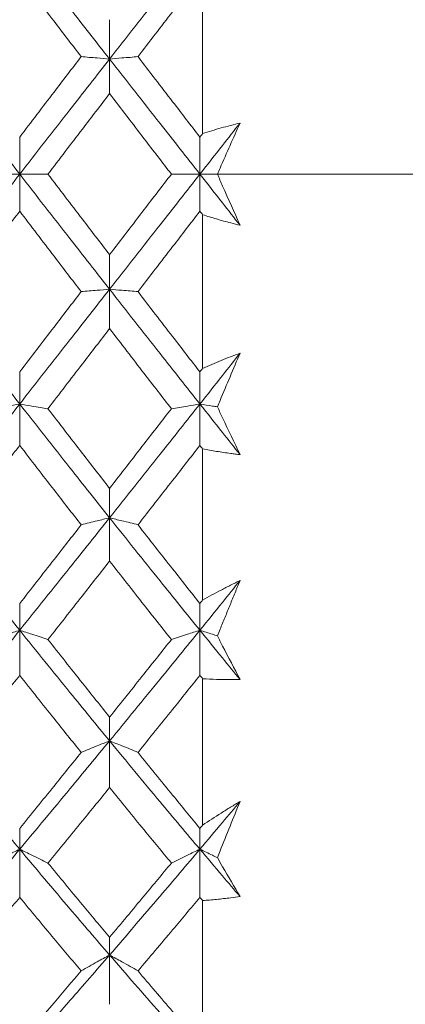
# Model space of a CAD drawing. Header units: inches. Extents: x 0.8 to 21, y 1.2 to 16.5.
# Tile 72 of 88: x 14.076 to 14.23, y 8.297 to 8.692. Entities that reach past the tile are written whole.
import ezdxf

# ---------------------------------------------------------------- set-up
doc = ezdxf.new("R2010")
doc.units = ezdxf.units.IN
doc.header["$MEASUREMENT"] = 0
doc.linetypes.add('CENTERX2', pattern=[0.8, 0.5, -0.1, 0.1, -0.1])
doc.layers.add('SLD-0', color=7, linetype='Continuous')

msp = doc.modelspace()

# ---------------------------------------------------------------- linework, layer by layer
at = {"color": 7, "linetype": 'Continuous', "lineweight": 15}
for p, q in [((14.14913, 8.70789), (14.14913, 8.64632)), ((14.11187, 8.6762), (14.11187, 8.69196)), ((14.11187, 8.6762), (14.11187, 8.66231)), ((14.0759, 8.63005), (14.0759, 8.6449)), ((14.14804, 8.63005), (14.14804, 8.6449)), ((14.0759, 8.63005), (14.0759, 8.6152)), ((14.14804, 8.63005), (14.14804, 8.6152)), ((14.14913, 8.61378), (14.14913, 8.55221)), ((14.11187, 8.5839), (14.11187, 8.59779)), ((14.11187, 8.5839), (14.11187, 8.56814)), ((14.0759, 8.53793), (14.0759, 8.5508)), ((14.14804, 8.53793), (14.14804, 8.5508)), ((14.0759, 8.53793), (14.0759, 8.52133)), ((14.14804, 8.53793), (14.14804, 8.52133)), ((14.14913, 8.51994), (14.14913, 8.45933)), ((14.11187, 8.49232), (14.11187, 8.50413)), ((14.11187, 8.49232), (14.11187, 8.47495)), ((14.0759, 8.44726), (14.0759, 8.45796)), ((14.14804, 8.44726), (14.14804, 8.45796)), ((14.0759, 8.44726), (14.0759, 8.42918)), ((14.14804, 8.44726), (14.14804, 8.42918)), ((14.14913, 8.42782), (14.14913, 8.36914)), ((14.11187, 8.40292), (14.11187, 8.41246)), ((14.11187, 8.40292), (14.11187, 8.38421)), ((14.0759, 8.35948), (14.0759, 8.36782)), ((14.14804, 8.35948), (14.14804, 8.36782)), ((14.0759, 8.35948), (14.0759, 8.3402)), ((14.14804, 8.35948), (14.14804, 8.3402)), ((14.14913, 8.3389), (14.14913, 8.28307)), ((14.11187, 8.3171), (14.11187, 8.32422)), ((14.11187, 8.3171), (14.11187, 8.29734))]:
    msp.add_line(p, q, dxfattribs=at)
for points, knots in [([(14.04023, 8.6762), (14.04686, 8.6848), (14.05873, 8.70017), (14.07064, 8.71544), (14.0759, 8.72217)], [0, 0, 0, 0, 0.559075, 1, 1, 1, 1]), ([(14.0759, 8.72217), (14.08259, 8.71361), (14.09456, 8.6983), (14.10658, 8.68296), (14.11187, 8.6762)], [0, 0, 0, 0, 0.559203, 1, 1, 1, 1]), ([(14.11187, 8.6762), (14.11861, 8.6848), (14.13066, 8.70016), (14.14273, 8.71544), (14.14804, 8.72217)], [0, 0, 0, 0, 0.559631, 1, 1, 1, 1]), ([(14.05145, 8.67714), (14.056, 8.68315), (14.06413, 8.69389), (14.0723, 8.70458), (14.0759, 8.7093)], [0, 0, 0, 0, 0.559215, 1, 1, 1, 1]), ([(14.0759, 8.7093), (14.08048, 8.7033), (14.08867, 8.69259), (14.09688, 8.68187), (14.1005, 8.67714)], [0, 0, 0, 0, 0.559413, 1, 1, 1, 1]), ([(14.12326, 8.67714), (14.12788, 8.68315), (14.13614, 8.69389), (14.1444, 8.70459), (14.14804, 8.7093)], [0, 0, 0, 0, 0.559794, 1, 1, 1, 1]), ([(14.04023, 8.6762), (14.04686, 8.6676), (14.05873, 8.65221), (14.07064, 8.63683), (14.0759, 8.63005)], [0, 0, 0, 0, 0.559075, 1, 1, 1, 1]), ([(14.0759, 8.6449), (14.08048, 8.65092), (14.08867, 8.66168), (14.09688, 8.67242), (14.1005, 8.67714)], [0, 0, 0, 0, 0.559413, 1, 1, 1, 1]), ([(14.0759, 8.63005), (14.08259, 8.63867), (14.09456, 8.65408), (14.10658, 8.66943), (14.11187, 8.6762)], [0, 0, 0, 0, 0.5592027, 1, 1, 1, 1]), ([(14.1005, 8.67714), (14.10156, 8.67705), (14.10368, 8.67687), (14.10746, 8.67656), (14.11021, 8.67634), (14.11187, 8.6762)], [0, 0, 0, 0, 0.284475, 0.568949, 1, 1, 1, 1]), ([(14.12326, 8.67714), (14.1222, 8.67705), (14.12007, 8.67687), (14.11629, 8.67656), (14.11353, 8.67634), (14.11187, 8.6762)], [0, 0, 0, 0, 0.284297, 0.568594, 1, 1, 1, 1]), ([(14.11187, 8.6762), (14.11861, 8.66759), (14.13066, 8.65221), (14.14273, 8.63683), (14.14804, 8.63005)], [0, 0, 0, 0, 0.559631, 1, 1, 1, 1]), ([(14.12326, 8.67714), (14.12788, 8.67113), (14.13614, 8.66039), (14.1444, 8.64964), (14.14804, 8.6449)], [0, 0, 0, 0, 0.559794, 1, 1, 1, 1]), ([(14.08721, 8.63005), (14.0918, 8.63607), (14.10001, 8.64684), (14.10825, 8.65758), (14.11187, 8.66231)], [0, 0, 0, 0, 0.5595044, 1, 1, 1, 1]), ([(14.11187, 8.66231), (14.11649, 8.65629), (14.12473, 8.64554), (14.13299, 8.63478), (14.13663, 8.63005)], [0, 0, 0, 0, 0.559703, 1, 1, 1, 1]), ([(14.14804, 8.63005), (14.15105, 8.63388), (14.15641, 8.64071), (14.16177, 8.64755), (14.16413, 8.65055)], [0, 0, 0, 0, 0.559972, 1, 1, 1, 1]), ([(14.14913, 8.64632), (14.15162, 8.64708), (14.15536, 8.64823), (14.16036, 8.6496), (14.16287, 8.65024), (14.16413, 8.65055)], [0, 0, 0, 0, 0.49985, 0.749906, 1, 1, 1, 1]), ([(14.16413, 8.65055), (14.1628, 8.64755), (14.16013, 8.64156), (14.1571, 8.63471), (14.1554, 8.63087), (14.15504, 8.63005)], [0, 0, 0, 0, 0.440572, 0.881144, 1, 1, 1, 1]), ([(14.14804, 8.6449), (14.14825, 8.64517), (14.14861, 8.64564), (14.14897, 8.64611), (14.14913, 8.64632)], [0, 0, 0, 0, 0.559995, 1, 1, 1, 1]), ([(14.04023, 8.5839), (14.04686, 8.5925), (14.05873, 8.60789), (14.07064, 8.62327), (14.0759, 8.63005)], [0, 0, 0, 0, 0.559075, 1, 1, 1, 1]), ([(14.06462, 8.63005), (14.06567, 8.63005), (14.06778, 8.63005), (14.07153, 8.63005), (14.07426, 8.63005), (14.0759, 8.63005)], [0, 0, 0, 0, 0.2853089, 0.5706178, 1, 1, 1, 1]), ([(14.08721, 8.63005), (14.08615, 8.63005), (14.08403, 8.63005), (14.08027, 8.63005), (14.07754, 8.63005), (14.0759, 8.63005)], [0, 0, 0, 0, 0.285003, 0.570006, 1, 1, 1, 1]), ([(14.0759, 8.63005), (14.08259, 8.62143), (14.09456, 8.60602), (14.10658, 8.59067), (14.11187, 8.5839)], [0, 0, 0, 0, 0.559203, 1, 1, 1, 1]), ([(14.08721, 8.63005), (14.0918, 8.62403), (14.10001, 8.61326), (14.10825, 8.60252), (14.11187, 8.59779)], [0, 0, 0, 0, 0.559504, 1, 1, 1, 1]), ([(14.11187, 8.5839), (14.11861, 8.59251), (14.13066, 8.60789), (14.14273, 8.62327), (14.14804, 8.63005)], [0, 0, 0, 0, 0.559631, 1, 1, 1, 1]), ([(14.11187, 8.59779), (14.11649, 8.60381), (14.12473, 8.61456), (14.13299, 8.62532), (14.13663, 8.63005)], [0, 0, 0, 0, 0.559703, 1, 1, 1, 1]), ([(14.13663, 8.63005), (14.13769, 8.63005), (14.13982, 8.63005), (14.14361, 8.63005), (14.14638, 8.63005), (14.14804, 8.63005)], [0, 0, 0, 0, 0.2840503, 0.5681006, 1, 1, 1, 1]), ([(14.14804, 8.63005), (14.15105, 8.62622), (14.15641, 8.61939), (14.16177, 8.61255), (14.16413, 8.60955)], [0, 0, 0, 0, 0.559972, 1, 1, 1, 1]), ([(14.15504, 8.63005), (14.15437, 8.63005), (14.15206, 8.63005), (14.14971, 8.63005), (14.14804, 8.63005)], [0, 0, 0, 0, 0.289943, 1, 1, 1, 1]), ([(14.15504, 8.63005), (14.15574, 8.62846), (14.15878, 8.62159), (14.1618, 8.61478), (14.16413, 8.60955)], [0, 0, 0, 0, 0.2317154, 1, 1, 1, 1]), ([(14.05145, 8.58296), (14.056, 8.58897), (14.06413, 8.59972), (14.0723, 8.61046), (14.0759, 8.6152)], [0, 0, 0, 0, 0.559215, 1, 1, 1, 1]), ([(14.0759, 8.6152), (14.08048, 8.60918), (14.08867, 8.59842), (14.09688, 8.58768), (14.1005, 8.58296)], [0, 0, 0, 0, 0.559413, 1, 1, 1, 1]), ([(14.12326, 8.58296), (14.12788, 8.58897), (14.13614, 8.59971), (14.1444, 8.61046), (14.14804, 8.6152)], [0, 0, 0, 0, 0.559794, 1, 1, 1, 1]), ([(14.14804, 8.6152), (14.14825, 8.61493), (14.14861, 8.61446), (14.14897, 8.61399), (14.14913, 8.61378)], [0, 0, 0, 0, 0.559995, 1, 1, 1, 1]), ([(14.16413, 8.60955), (14.16287, 8.60986), (14.15974, 8.61066), (14.15473, 8.61205), (14.151, 8.61321), (14.14913, 8.61378)], [0, 0, 0, 0, 0.249909, 0.624893, 1, 1, 1, 1]), ([(14.04023, 8.5839), (14.04686, 8.5753), (14.05873, 8.55993), (14.07064, 8.54466), (14.0759, 8.53793)], [0, 0, 0, 0, 0.559075, 1, 1, 1, 1]), ([(14.0759, 8.53793), (14.08259, 8.54649), (14.09456, 8.5618), (14.10658, 8.57714), (14.11187, 8.5839)], [0, 0, 0, 0, 0.5592027, 1, 1, 1, 1]), ([(14.0759, 8.5508), (14.08048, 8.5568), (14.08867, 8.56751), (14.09688, 8.57823), (14.1005, 8.58296)], [0, 0, 0, 0, 0.559413, 1, 1, 1, 1]), ([(14.1005, 8.58296), (14.10156, 8.58305), (14.10368, 8.58323), (14.10746, 8.58354), (14.11021, 8.58376), (14.11187, 8.5839)], [0, 0, 0, 0, 0.284475, 0.568949, 1, 1, 1, 1]), ([(14.12326, 8.58296), (14.1222, 8.58305), (14.12007, 8.58323), (14.11629, 8.58354), (14.11353, 8.58376), (14.11187, 8.5839)], [0, 0, 0, 0, 0.284297, 0.568594, 1, 1, 1, 1]), ([(14.11187, 8.5839), (14.11861, 8.5753), (14.13066, 8.55994), (14.14273, 8.54466), (14.14804, 8.53793)], [0, 0, 0, 0, 0.559631, 1, 1, 1, 1]), ([(14.12326, 8.58296), (14.12788, 8.57695), (14.13614, 8.56621), (14.1444, 8.55551), (14.14804, 8.5508)], [0, 0, 0, 0, 0.559794, 1, 1, 1, 1]), ([(14.08721, 8.53605), (14.0918, 8.54203), (14.10001, 8.55272), (14.10825, 8.56343), (14.11187, 8.56814)], [0, 0, 0, 0, 0.559504, 1, 1, 1, 1]), ([(14.11187, 8.56814), (14.11649, 8.56214), (14.12473, 8.55142), (14.13299, 8.54075), (14.13663, 8.53605)], [0, 0, 0, 0, 0.559703, 1, 1, 1, 1]), ([(14.14804, 8.53793), (14.15105, 8.54173), (14.15641, 8.54851), (14.16177, 8.55531), (14.16413, 8.55831)], [0, 0, 0, 0, 0.559972, 1, 1, 1, 1]), ([(14.14913, 8.55221), (14.15162, 8.55328), (14.15536, 8.5549), (14.16036, 8.55689), (14.16287, 8.55783), (14.16413, 8.55831)], [0, 0, 0, 0, 0.49985, 0.749906, 1, 1, 1, 1]), ([(14.16413, 8.55831), (14.1628, 8.55516), (14.16013, 8.54886), (14.1571, 8.54167), (14.1554, 8.53765), (14.15504, 8.53679)], [0, 0, 0, 0, 0.440572, 0.881144, 1, 1, 1, 1]), ([(14.14804, 8.5508), (14.14825, 8.55107), (14.14861, 8.55153), (14.14897, 8.552), (14.14913, 8.55221)], [0, 0, 0, 0, 0.559995, 1, 1, 1, 1]), ([(14.04023, 8.49232), (14.04686, 8.5008), (14.05873, 8.51597), (14.07064, 8.53121), (14.0759, 8.53793)], [0, 0, 0, 0, 0.559075, 1, 1, 1, 1]), ([(14.06462, 8.53605), (14.06567, 8.53623), (14.06778, 8.53659), (14.07153, 8.53722), (14.07426, 8.53766), (14.0759, 8.53793)], [0, 0, 0, 0, 0.2853089, 0.5706178, 1, 1, 1, 1]), ([(14.08721, 8.53605), (14.08615, 8.53623), (14.08403, 8.53659), (14.08027, 8.53722), (14.07754, 8.53766), (14.0759, 8.53793)], [0, 0, 0, 0, 0.285003, 0.570006, 1, 1, 1, 1]), ([(14.0759, 8.53793), (14.08259, 8.52939), (14.09456, 8.51412), (14.10658, 8.49899), (14.11187, 8.49232)], [0, 0, 0, 0, 0.5592027, 1, 1, 1, 1]), ([(14.08721, 8.53605), (14.0918, 8.53008), (14.10001, 8.51941), (14.10825, 8.5088), (14.11187, 8.50413)], [0, 0, 0, 0, 0.559504, 1, 1, 1, 1]), ([(14.11187, 8.49232), (14.11861, 8.50081), (14.13066, 8.51596), (14.14273, 8.53121), (14.14804, 8.53793)], [0, 0, 0, 0, 0.559631, 1, 1, 1, 1]), ([(14.11187, 8.50413), (14.11649, 8.51008), (14.12473, 8.52069), (14.13299, 8.53136), (14.13663, 8.53605)], [0, 0, 0, 0, 0.559703, 1, 1, 1, 1]), ([(14.13663, 8.53605), (14.13769, 8.53623), (14.13982, 8.53659), (14.14361, 8.53722), (14.14638, 8.53766), (14.14804, 8.53793)], [0, 0, 0, 0, 0.2840503, 0.5681006, 1, 1, 1, 1]), ([(14.14804, 8.53793), (14.15105, 8.53413), (14.15641, 8.52736), (14.16177, 8.5206), (14.16413, 8.51763)], [0, 0, 0, 0, 0.559972, 1, 1, 1, 1]), ([(14.15504, 8.53679), (14.15437, 8.5369), (14.15206, 8.53728), (14.14971, 8.53766), (14.14804, 8.53793)], [0, 0, 0, 0, 0.289943, 1, 1, 1, 1]), ([(14.15504, 8.53679), (14.15574, 8.5353), (14.15878, 8.52887), (14.1618, 8.52251), (14.16413, 8.51763)], [0, 0, 0, 0, 0.231715, 1, 1, 1, 1]), ([(14.05145, 8.48951), (14.056, 8.49544), (14.06413, 8.50602), (14.0723, 8.51665), (14.0759, 8.52133)], [0, 0, 0, 0, 0.559215, 1, 1, 1, 1]), ([(14.0759, 8.52133), (14.08048, 8.51538), (14.08867, 8.50474), (14.09688, 8.49417), (14.1005, 8.48951)], [0, 0, 0, 0, 0.559413, 1, 1, 1, 1]), ([(14.12326, 8.48951), (14.12788, 8.49544), (14.13614, 8.50602), (14.1444, 8.51665), (14.14804, 8.52133)], [0, 0, 0, 0, 0.559794, 1, 1, 1, 1]), ([(14.14804, 8.52133), (14.14825, 8.52107), (14.14861, 8.52061), (14.14897, 8.52014), (14.14913, 8.51994)], [0, 0, 0, 0, 0.559995, 1, 1, 1, 1]), ([(14.16413, 8.51763), (14.1635, 8.5177), (14.16225, 8.51785), (14.16005, 8.51814), (14.15755, 8.5185), (14.15474, 8.51894), (14.15193, 8.51942), (14.15006, 8.51976), (14.14913, 8.51994)], [0, 0, 0, 0, 0.124952, 0.249908, 0.437393, 0.624893, 0.812439, 1, 1, 1, 1]), ([(14.04023, 8.49232), (14.04686, 8.48387), (14.05873, 8.46876), (14.07064, 8.45384), (14.0759, 8.44726)], [0, 0, 0, 0, 0.559075, 1, 1, 1, 1]), ([(14.0759, 8.44726), (14.08259, 8.45563), (14.09456, 8.47059), (14.10658, 8.48567), (14.11187, 8.49232)], [0, 0, 0, 0, 0.559203, 1, 1, 1, 1]), ([(14.1005, 8.48951), (14.10156, 8.48978), (14.10368, 8.49032), (14.10746, 8.49126), (14.11021, 8.49192), (14.11187, 8.49232)], [0, 0, 0, 0, 0.284475, 0.568949, 1, 1, 1, 1]), ([(14.12326, 8.48951), (14.1222, 8.48978), (14.12007, 8.49032), (14.11629, 8.49126), (14.11353, 8.49192), (14.11187, 8.49232)], [0, 0, 0, 0, 0.284297, 0.568594, 1, 1, 1, 1]), ([(14.11187, 8.49232), (14.11861, 8.48387), (14.13066, 8.46877), (14.14273, 8.45384), (14.14804, 8.44726)], [0, 0, 0, 0, 0.559631, 1, 1, 1, 1]), ([(14.0759, 8.45796), (14.08048, 8.46383), (14.08867, 8.47432), (14.09688, 8.48487), (14.1005, 8.48951)], [0, 0, 0, 0, 0.559413, 1, 1, 1, 1]), ([(14.12326, 8.48951), (14.12788, 8.4836), (14.13614, 8.47305), (14.1444, 8.46257), (14.14804, 8.45796)], [0, 0, 0, 0, 0.559794, 1, 1, 1, 1]), ([(14.08721, 8.44353), (14.0918, 8.44937), (14.10001, 8.45982), (14.10825, 8.47032), (14.11187, 8.47495)], [0, 0, 0, 0, 0.559504, 1, 1, 1, 1]), ([(14.11187, 8.47495), (14.11649, 8.46907), (14.12473, 8.45855), (14.13299, 8.44812), (14.13663, 8.44353)], [0, 0, 0, 0, 0.559703, 1, 1, 1, 1]), ([(14.14804, 8.44726), (14.15105, 8.45097), (14.15641, 8.4576), (14.16177, 8.46426), (14.16413, 8.46719)], [0, 0, 0, 0, 0.559972, 1, 1, 1, 1]), ([(14.14913, 8.45933), (14.15037, 8.46002), (14.15286, 8.4614), (14.15598, 8.46306), (14.15848, 8.46436), (14.16036, 8.46532), (14.16224, 8.46627), (14.1635, 8.46688), (14.16413, 8.46719)], [0, 0, 0, 0, 0.249909, 0.499854, 0.624878, 0.749908, 0.874952, 1, 1, 1, 1]), ([(14.16413, 8.46719), (14.16346, 8.46557), (14.16213, 8.46231), (14.16013, 8.45743), (14.15813, 8.45254), (14.15643, 8.4484), (14.1554, 8.44588), (14.15504, 8.445)], [0, 0, 0, 0, 0.220283, 0.440572, 0.660855, 0.881145, 1, 1, 1, 1]), ([(14.14804, 8.45796), (14.14825, 8.45821), (14.14861, 8.45867), (14.14897, 8.45913), (14.14913, 8.45933)], [0, 0, 0, 0, 0.559995, 1, 1, 1, 1]), ([(14.04023, 8.40292), (14.04686, 8.41114), (14.05873, 8.42584), (14.07064, 8.44071), (14.0759, 8.44726)], [0, 0, 0, 0, 0.559075, 1, 1, 1, 1]), ([(14.06462, 8.44353), (14.06567, 8.44389), (14.06778, 8.44461), (14.07153, 8.44585), (14.07426, 8.44673), (14.0759, 8.44726)], [0, 0, 0, 0, 0.285309, 0.570618, 1, 1, 1, 1]), ([(14.08721, 8.44353), (14.08615, 8.44389), (14.08403, 8.4446), (14.08027, 8.44585), (14.07754, 8.44673), (14.0759, 8.44726)], [0, 0, 0, 0, 0.285003, 0.570006, 1, 1, 1, 1]), ([(14.0759, 8.44726), (14.08259, 8.43893), (14.09456, 8.42404), (14.10658, 8.40938), (14.11187, 8.40292)], [0, 0, 0, 0, 0.559203, 1, 1, 1, 1]), ([(14.11187, 8.40292), (14.11861, 8.41114), (14.13066, 8.42583), (14.14273, 8.44071), (14.14804, 8.44726)], [0, 0, 0, 0, 0.559631, 1, 1, 1, 1]), ([(14.13663, 8.44353), (14.13769, 8.44389), (14.13982, 8.4446), (14.14361, 8.44585), (14.14638, 8.44673), (14.14804, 8.44726)], [0, 0, 0, 0, 0.2840503, 0.5681006, 1, 1, 1, 1]), ([(14.15504, 8.445), (14.15437, 8.44522), (14.15206, 8.44598), (14.14971, 8.44673), (14.14804, 8.44726)], [0, 0, 0, 0, 0.289943, 1, 1, 1, 1]), ([(14.14804, 8.44726), (14.15105, 8.44356), (14.15641, 8.43695), (14.16177, 8.43037), (14.16413, 8.42748)], [0, 0, 0, 0, 0.559972, 1, 1, 1, 1]), ([(14.15504, 8.445), (14.15574, 8.44364), (14.15878, 8.43774), (14.1618, 8.43194), (14.16413, 8.42748)], [0, 0, 0, 0, 0.231715, 1, 1, 1, 1]), ([(14.08721, 8.44353), (14.0918, 8.43771), (14.10001, 8.4273), (14.10825, 8.417), (14.11187, 8.41246)], [0, 0, 0, 0, 0.559504, 1, 1, 1, 1]), ([(14.11187, 8.41246), (14.11649, 8.41823), (14.12473, 8.42855), (14.13299, 8.43895), (14.13663, 8.44353)], [0, 0, 0, 0, 0.559703, 1, 1, 1, 1]), ([(14.05145, 8.39829), (14.056, 8.40403), (14.06413, 8.41429), (14.0723, 8.42463), (14.0759, 8.42918)], [0, 0, 0, 0, 0.559215, 1, 1, 1, 1]), ([(14.0759, 8.42918), (14.08048, 8.42339), (14.08867, 8.41304), (14.09688, 8.4028), (14.1005, 8.39829)], [0, 0, 0, 0, 0.559413, 1, 1, 1, 1]), ([(14.12326, 8.39829), (14.12788, 8.40403), (14.13614, 8.41428), (14.1444, 8.42463), (14.14804, 8.42918)], [0, 0, 0, 0, 0.559794, 1, 1, 1, 1]), ([(14.14804, 8.42918), (14.14825, 8.42893), (14.14861, 8.42848), (14.14897, 8.42802), (14.14913, 8.42782)], [0, 0, 0, 0, 0.559995, 1, 1, 1, 1]), ([(14.16413, 8.42748), (14.16287, 8.42747), (14.15974, 8.42745), (14.15473, 8.42754), (14.151, 8.42773), (14.14913, 8.42782)], [0, 0, 0, 0, 0.249909, 0.624893, 1, 1, 1, 1]), ([(14.04023, 8.40292), (14.04686, 8.39475), (14.05873, 8.38013), (14.07064, 8.3658), (14.0759, 8.35948)], [0, 0, 0, 0, 0.559075, 1, 1, 1, 1]), ([(14.0759, 8.35948), (14.08259, 8.36752), (14.09456, 8.3819), (14.10658, 8.39649), (14.11187, 8.40292)], [0, 0, 0, 0, 0.559203, 1, 1, 1, 1]), ([(14.1005, 8.39829), (14.10156, 8.39873), (14.10368, 8.39962), (14.10746, 8.40117), (14.11021, 8.40226), (14.11187, 8.40292)], [0, 0, 0, 0, 0.284475, 0.568949, 1, 1, 1, 1]), ([(14.12326, 8.39829), (14.1222, 8.39873), (14.12007, 8.39962), (14.11629, 8.40116), (14.11353, 8.40226), (14.11187, 8.40292)], [0, 0, 0, 0, 0.2842971, 0.5685943, 1, 1, 1, 1]), ([(14.11187, 8.40292), (14.11861, 8.39475), (14.13066, 8.38014), (14.14273, 8.3658), (14.14804, 8.35948)], [0, 0, 0, 0, 0.559631, 1, 1, 1, 1]), ([(14.0759, 8.36782), (14.08048, 8.37348), (14.08867, 8.38358), (14.09688, 8.39379), (14.1005, 8.39829)], [0, 0, 0, 0, 0.559413, 1, 1, 1, 1]), ([(14.12326, 8.39829), (14.12788, 8.39257), (14.13614, 8.38236), (14.1444, 8.37226), (14.14804, 8.36782)], [0, 0, 0, 0, 0.559794, 1, 1, 1, 1]), ([(14.08721, 8.35396), (14.0918, 8.35957), (14.10001, 8.3696), (14.10825, 8.37974), (14.11187, 8.38421)], [0, 0, 0, 0, 0.559504, 1, 1, 1, 1]), ([(14.11187, 8.38421), (14.11649, 8.37853), (14.12473, 8.36838), (14.13299, 8.35837), (14.13663, 8.35396)], [0, 0, 0, 0, 0.559703, 1, 1, 1, 1]), ([(14.14804, 8.35948), (14.15105, 8.36304), (14.15641, 8.36941), (14.16177, 8.37582), (14.16413, 8.37865)], [0, 0, 0, 0, 0.559972, 1, 1, 1, 1]), ([(14.14913, 8.36914), (14.15162, 8.37078), (14.15536, 8.37324), (14.16036, 8.37637), (14.16287, 8.37789), (14.16413, 8.37865)], [0, 0, 0, 0, 0.49985, 0.749906, 1, 1, 1, 1]), ([(14.16413, 8.37865), (14.1628, 8.37534), (14.16013, 8.36873), (14.1571, 8.36123), (14.1554, 8.35703), (14.15504, 8.35613)], [0, 0, 0, 0, 0.440572, 0.881144, 1, 1, 1, 1]), ([(14.14804, 8.36782), (14.14825, 8.36807), (14.14861, 8.36851), (14.14897, 8.36895), (14.14913, 8.36914)], [0, 0, 0, 0, 0.559995, 1, 1, 1, 1]), ([(14.04023, 8.3171), (14.04686, 8.32493), (14.05873, 8.33894), (14.07064, 8.35319), (14.0759, 8.35948)], [0, 0, 0, 0, 0.559075, 1, 1, 1, 1]), ([(14.06462, 8.35396), (14.06567, 8.35449), (14.06778, 8.35555), (14.07153, 8.35739), (14.07426, 8.35869), (14.0759, 8.35948)], [0, 0, 0, 0, 0.285309, 0.570618, 1, 1, 1, 1]), ([(14.08721, 8.35396), (14.08615, 8.35449), (14.08403, 8.35554), (14.08027, 8.35739), (14.07754, 8.35869), (14.0759, 8.35948)], [0, 0, 0, 0, 0.285003, 0.570006, 1, 1, 1, 1]), ([(14.0759, 8.35948), (14.08259, 8.35149), (14.09456, 8.33722), (14.10658, 8.32326), (14.11187, 8.3171)], [0, 0, 0, 0, 0.559203, 1, 1, 1, 1]), ([(14.11187, 8.3171), (14.11861, 8.32493), (14.13066, 8.33893), (14.14273, 8.3532), (14.14804, 8.35948)], [0, 0, 0, 0, 0.559631, 1, 1, 1, 1]), ([(14.13663, 8.35396), (14.13769, 8.35448), (14.13982, 8.35554), (14.14361, 8.35738), (14.14638, 8.35869), (14.14804, 8.35948)], [0, 0, 0, 0, 0.28405, 0.568101, 1, 1, 1, 1]), ([(14.15504, 8.35613), (14.15437, 8.35646), (14.15206, 8.35758), (14.14971, 8.35869), (14.14804, 8.35948)], [0, 0, 0, 0, 0.289943, 1, 1, 1, 1]), ([(14.14804, 8.35948), (14.15105, 8.35593), (14.15641, 8.34958), (14.16177, 8.34329), (14.16413, 8.34052)], [0, 0, 0, 0, 0.559972, 1, 1, 1, 1]), ([(14.15504, 8.35613), (14.15574, 8.35491), (14.15878, 8.34965), (14.1618, 8.34449), (14.16413, 8.34052)], [0, 0, 0, 0, 0.231715, 1, 1, 1, 1]), ([(14.08721, 8.35396), (14.0918, 8.34837), (14.10001, 8.33839), (14.10825, 8.32855), (14.11187, 8.32422)], [0, 0, 0, 0, 0.559504, 1, 1, 1, 1]), ([(14.11187, 8.32422), (14.11649, 8.32973), (14.12473, 8.33958), (14.13299, 8.34956), (14.13663, 8.35396)], [0, 0, 0, 0, 0.559703, 1, 1, 1, 1]), ([(14.05145, 8.31072), (14.056, 8.31618), (14.06413, 8.32595), (14.0723, 8.33584), (14.0759, 8.3402)], [0, 0, 0, 0, 0.559215, 1, 1, 1, 1]), ([(14.0759, 8.3402), (14.08048, 8.33466), (14.08867, 8.32476), (14.09688, 8.31501), (14.1005, 8.31072)], [0, 0, 0, 0, 0.559413, 1, 1, 1, 1]), ([(14.12326, 8.31072), (14.12788, 8.31618), (14.13614, 8.32594), (14.1444, 8.33584), (14.14804, 8.3402)], [0, 0, 0, 0, 0.559794, 1, 1, 1, 1]), ([(14.14804, 8.3402), (14.14825, 8.33996), (14.14861, 8.33952), (14.14897, 8.33909), (14.14913, 8.3389)], [0, 0, 0, 0, 0.559995, 1, 1, 1, 1]), ([(14.16413, 8.34052), (14.16287, 8.34035), (14.15974, 8.33992), (14.15473, 8.33936), (14.151, 8.33905), (14.14913, 8.3389)], [0, 0, 0, 0, 0.2499089, 0.6248931, 1, 1, 1, 1]), ([(14.04023, 8.3171), (14.04686, 8.30934), (14.05873, 8.29545), (14.07064, 8.28192), (14.0759, 8.27596)], [0, 0, 0, 0, 0.559075, 1, 1, 1, 1]), ([(14.0759, 8.27596), (14.08259, 8.28355), (14.09456, 8.29712), (14.10658, 8.31099), (14.11187, 8.3171)], [0, 0, 0, 0, 0.559203, 1, 1, 1, 1]), ([(14.1005, 8.31072), (14.10156, 8.31133), (14.10368, 8.31255), (14.10746, 8.31468), (14.11021, 8.31619), (14.11187, 8.3171)], [0, 0, 0, 0, 0.2844746, 0.5689492, 1, 1, 1, 1]), ([(14.12326, 8.31072), (14.1222, 8.31133), (14.12007, 8.31255), (14.11629, 8.31468), (14.11353, 8.31619), (14.11187, 8.3171)], [0, 0, 0, 0, 0.284297, 0.568594, 1, 1, 1, 1]), ([(14.11187, 8.3171), (14.11861, 8.30934), (14.13066, 8.29546), (14.14273, 8.28192), (14.14804, 8.27596)], [0, 0, 0, 0, 0.559631, 1, 1, 1, 1]), ([(14.0759, 8.28182), (14.08048, 8.28717), (14.08867, 8.29674), (14.09688, 8.30644), (14.1005, 8.31072)], [0, 0, 0, 0, 0.559413, 1, 1, 1, 1]), ([(14.12326, 8.31072), (14.12788, 8.30528), (14.13614, 8.29557), (14.1444, 8.28602), (14.14804, 8.28182)], [0, 0, 0, 0, 0.559794, 1, 1, 1, 1])]:
    msp.add_open_spline(points, degree=3, knots=knots, dxfattribs=at)
at = {"layer": 'SLD-0', "color": 7, "linetype": 'CENTERX2', "lineweight": 0}
msp.add_line((16.44784, 8.63005), (12.06344, 8.63005), dxfattribs=at)

doc.saveas('drawing.dxf')
